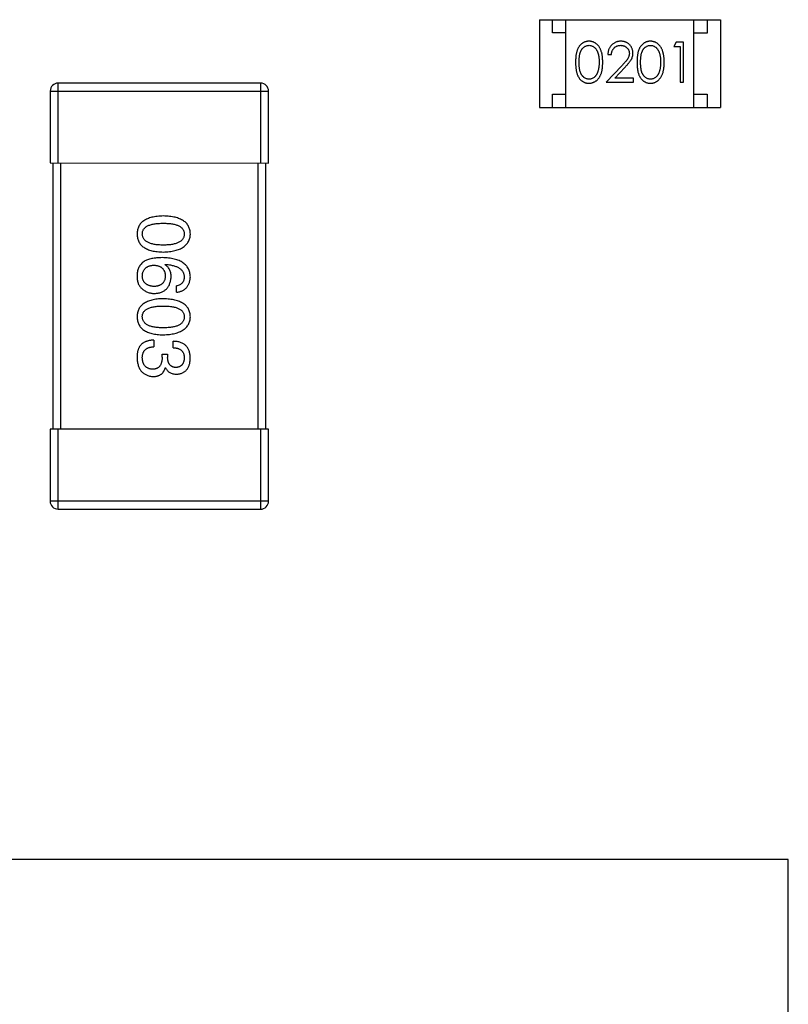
# Model space of a CAD drawing. Header units: millimetres. Extents: x 453.6 to 545.9, y 214.7 to 294.3.
# Tile 41 of 58: x 487.7 to 490.6, y 274 to 277.7. Entities that reach past the tile are written whole.
import ezdxf

# ---------------------------------------------------------------- set-up
doc = ezdxf.new("R2010")
doc.units = ezdxf.units.MM
doc.header["$LTSCALE"] = 30.734
doc.layers.get('0').update_dxf_attribs({"linetype": 'CONTINUOUS'})

msp = doc.modelspace()

# ---------------------------------------------------------------- linework, layer by layer
at = {"linetype": 'Continuous'}
for p, q in [((489.632, 277.7181), (489.632, 277.3881)), ((489.632, 277.7181), (490.312, 277.7179)), ((489.682, 277.6681), (489.682, 277.7181)), ((489.732, 277.3881), (489.732, 277.7181)), ((490.212, 277.388), (490.212, 277.718)), ((490.262, 277.718), (490.262, 277.668)), ((490.312, 277.7179), (490.312, 277.3879)), ((489.732, 277.6681), (489.682, 277.6681)), ((490.262, 277.668), (490.212, 277.668)), ((490.1461, 277.6333), (490.1373, 277.6179)), ((490.1738, 277.6333), (490.1461, 277.6333)), ((490.1738, 277.4833), (490.1738, 277.6333)), ((490.1373, 277.6179), (490.1604, 277.6179)), ((490.1604, 277.6179), (490.1603, 277.4833)), ((489.8892, 277.5872), (489.9027, 277.5871)), ((489.9416, 277.5454), (489.8834, 277.4833)), ((489.9155, 277.4987), (489.9531, 277.5387)), ((487.8255, 277.18), (487.8255, 277.48)), ((488.5855, 277.4798), (487.8255, 277.48)), ((488.5855, 277.4798), (488.5855, 277.1798)), ((489.8834, 277.4833), (489.9853, 277.4833)), ((489.9853, 277.4987), (489.9155, 277.4987)), ((489.9853, 277.4833), (489.9853, 277.4987)), ((490.1603, 277.4833), (490.1738, 277.4833)), ((487.7955, 277.45), (487.7955, 277.18)), ((487.7955, 277.45), (488.6155, 277.4498)), ((488.6155, 277.1798), (488.6155, 277.4498)), ((489.682, 277.3881), (489.682, 277.4381)), ((489.682, 277.4381), (489.732, 277.4381)), ((490.212, 277.438), (490.262, 277.438)), ((490.262, 277.438), (490.262, 277.388)), ((489.632, 277.3881), (490.312, 277.3879)), ((487.7955, 277.18), (488.6155, 277.1798)), ((487.8055, 277.18), (487.8053, 276.18)), ((487.8353, 276.18), (487.8355, 277.18)), ((488.5755, 277.1798), (488.5753, 276.1798)), ((488.6053, 276.1798), (488.6055, 277.1798)), ((488.2255, 276.7982), (488.2266, 276.7993)), ((488.2692, 276.6944), (488.2692, 276.7184)), ((488.185, 276.5146), (488.185, 276.4895)), ((488.2572, 276.4862), (488.2572, 276.5103)), ((488.2156, 276.4502), (488.2156, 276.4622)), ((488.2156, 276.4622), (488.2364, 276.4622)), ((488.2364, 276.4622), (488.2364, 276.4491)), ((488.2287, 276.4108), (488.2276, 276.4108)), ((487.7953, 276.18), (487.7953, 275.91)), ((488.6153, 276.1798), (487.7953, 276.18)), ((487.8253, 275.88), (487.8253, 276.18)), ((488.5853, 276.1798), (488.5853, 275.8798)), ((488.6153, 275.9098), (488.6153, 276.1798)), ((488.6153, 275.9098), (487.7953, 275.91)), ((487.8253, 275.88), (488.5853, 275.8798)), ((490.5668, 274.5636), (487.4168, 274.5641)), ((490.5662, 271.4636), (490.5668, 274.5636))]:
    msp.add_line(p, q, dxfattribs=at)
for centre, start, end in [((487.8255, 277.45), 89.99, 179.99), ((488.5855, 277.4498), 359.99, 89.99), ((487.8253, 275.91), 179.99, 269.99), ((488.5853, 275.9098), 269.99, 359.99)]:
    msp.add_arc(centre, 0.03, start, end, dxfattribs=at)
for points, knots in [([(489.8182, 277.6372), (489.817, 277.6371), (489.8147, 277.6371), (489.8112, 277.6367), (489.8079, 277.636), (489.8046, 277.6351), (489.8014, 277.6339), (489.7982, 277.6325), (489.7952, 277.6308), (489.7923, 277.6288), (489.7894, 277.6266), (489.7868, 277.6242), (489.7843, 277.6214), (489.782, 277.6185), (489.7798, 277.6153), (489.7778, 277.6118), (489.776, 277.6081), (489.7743, 277.6042), (489.7728, 277.5998), (489.7716, 277.5951), (489.7704, 277.59), (489.7696, 277.5845), (489.7689, 277.5785), (489.7684, 277.5721), (489.7681, 277.5653), (489.7681, 277.5607), (489.768, 277.5583)], [0, 0, 0, 0, 0.033742, 0.066533, 0.099153, 0.13154, 0.164087, 0.196563, 0.229707, 0.263315, 0.297504, 0.331686, 0.366482, 0.4021, 0.438958, 0.476748, 0.515985, 0.556589, 0.599519, 0.645765, 0.695487, 0.748721, 0.805687, 0.866754, 0.931405, 1, 1, 1, 1]), ([(489.87, 277.5582), (489.8699, 277.5606), (489.8699, 277.565), (489.8696, 277.5716), (489.8691, 277.5778), (489.8683, 277.5837), (489.8674, 277.5891), (489.8662, 277.5943), (489.8648, 277.599), (489.8632, 277.6034), (489.8614, 277.6075), (489.8595, 277.6114), (489.8573, 277.6149), (489.8551, 277.6182), (489.8527, 277.6212), (489.8501, 277.624), (489.8474, 277.6265), (489.8445, 277.6288), (489.8416, 277.6308), (489.8385, 277.6325), (489.8353, 277.6339), (489.832, 277.6351), (489.8287, 277.636), (489.8253, 277.6367), (489.8218, 277.6371), (489.8194, 277.6371), (489.8182, 277.6372)], [0, 0, 0, 0, 0.065278, 0.127205, 0.186168, 0.241675, 0.294115, 0.343609, 0.390387, 0.434463, 0.476646, 0.517002, 0.555936, 0.593716, 0.630057, 0.665601, 0.700745, 0.734917, 0.768681, 0.802087, 0.834849, 0.867433, 0.900138, 0.932806, 0.966212, 1, 1, 1, 1]), ([(489.9381, 277.6371), (489.9364, 277.6371), (489.9332, 277.637), (489.9283, 277.6364), (489.9237, 277.6352), (489.9193, 277.6337), (489.9151, 277.6317), (489.911, 277.6293), (489.9072, 277.6264), (489.9037, 277.6231), (489.9004, 277.6195), (489.8975, 277.6156), (489.8951, 277.6115), (489.8931, 277.6071), (489.8914, 277.6024), (489.8903, 277.5976), (489.8895, 277.5924), (489.8893, 277.5889), (489.8892, 277.5872)], [0, 0, 0, 0, 0.06445, 0.126725, 0.187421, 0.247417, 0.306749, 0.366595, 0.427749, 0.490235, 0.553031, 0.614805, 0.676505, 0.738096, 0.801021, 0.864897, 0.931209, 1, 1, 1, 1]), ([(489.9834, 277.5925), (489.9834, 277.594), (489.9833, 277.5969), (489.9827, 277.6013), (489.9817, 277.6054), (489.9804, 277.6094), (489.9786, 277.6133), (489.9764, 277.617), (489.9739, 277.6205), (489.9709, 277.6239), (489.9677, 277.627), (489.9642, 277.6297), (489.9604, 277.632), (489.9565, 277.6339), (489.9522, 277.6354), (489.9477, 277.6364), (489.943, 277.637), (489.9398, 277.6371), (489.9381, 277.6371)], [0, 0, 0, 0, 0.06271, 0.123347, 0.183401, 0.242828, 0.302097, 0.36242, 0.423725, 0.487032, 0.550491, 0.612709, 0.674265, 0.73617, 0.799211, 0.863483, 0.930525, 1, 1, 1, 1]), ([(490.049, 277.6371), (490.0478, 277.6371), (490.0455, 277.6371), (490.042, 277.6367), (490.0386, 277.636), (490.0353, 277.6351), (490.0321, 277.6339), (490.029, 277.6324), (490.026, 277.6307), (490.023, 277.6288), (490.0202, 277.6266), (490.0175, 277.6241), (490.0151, 277.6214), (490.0128, 277.6184), (490.0106, 277.6152), (490.0086, 277.6118), (490.0068, 277.6081), (490.0051, 277.6041), (490.0036, 277.5998), (490.0023, 277.5951), (490.0012, 277.59), (490.0004, 277.5845), (489.9997, 277.5785), (489.9992, 277.5721), (489.9989, 277.5653), (489.9988, 277.5606), (489.9988, 277.5582)], [0, 0, 0, 0, 0.033742, 0.066533, 0.099153, 0.13154, 0.164087, 0.196563, 0.229707, 0.263315, 0.297504, 0.331686, 0.366482, 0.4021, 0.438958, 0.476748, 0.515985, 0.556589, 0.599519, 0.645765, 0.695487, 0.748721, 0.805687, 0.866754, 0.931405, 1, 1, 1, 1]), ([(490.1007, 277.5582), (490.1007, 277.5605), (490.1007, 277.565), (490.1004, 277.5716), (490.0998, 277.5778), (490.0991, 277.5836), (490.0981, 277.5891), (490.097, 277.5942), (490.0955, 277.599), (490.094, 277.6034), (490.0921, 277.6075), (490.0902, 277.6113), (490.0881, 277.6149), (490.0859, 277.6182), (490.0835, 277.6212), (490.0809, 277.624), (490.0782, 277.6265), (490.0753, 277.6287), (490.0723, 277.6307), (490.0692, 277.6324), (490.0661, 277.6339), (490.0628, 277.6351), (490.0595, 277.636), (490.056, 277.6367), (490.0525, 277.6371), (490.0502, 277.6371), (490.049, 277.6371)], [0, 0, 0, 0, 0.065278, 0.127205, 0.186168, 0.241675, 0.294115, 0.343609, 0.390387, 0.434463, 0.476646, 0.517002, 0.555936, 0.593716, 0.630057, 0.665601, 0.700745, 0.734917, 0.768681, 0.802087, 0.834849, 0.867433, 0.900138, 0.932806, 0.966212, 1, 1, 1, 1]), ([(489.7815, 277.5583), (489.7815, 277.5603), (489.7815, 277.5642), (489.7818, 277.5699), (489.7821, 277.5752), (489.7826, 277.5801), (489.7832, 277.5846), (489.7841, 277.5888), (489.785, 277.5925), (489.7861, 277.5959), (489.7873, 277.599), (489.7887, 277.6019), (489.7902, 277.6046), (489.7918, 277.6071), (489.7935, 277.6095), (489.7954, 277.6116), (489.7975, 277.6136), (489.8003, 277.6158), (489.8041, 277.6181), (489.8088, 277.6203), (489.8137, 277.6215), (489.817, 277.6217), (489.8187, 277.6218)], [0, 0, 0, 0, 0.073302, 0.142286, 0.206253, 0.266017, 0.321612, 0.372532, 0.419497, 0.462398, 0.502825, 0.541489, 0.579034, 0.615143, 0.650298, 0.684912, 0.718701, 0.752189, 0.817245, 0.879117, 0.939613, 1, 1, 1, 1]), ([(489.8187, 277.6218), (489.8203, 277.6217), (489.8236, 277.6215), (489.8284, 277.6203), (489.8331, 277.6181), (489.8368, 277.6158), (489.8397, 277.6135), (489.8417, 277.6115), (489.8437, 277.6093), (489.8455, 277.6068), (489.8472, 277.6041), (489.8487, 277.6011), (489.8502, 277.598), (489.8515, 277.5945), (489.8527, 277.5909), (489.8537, 277.587), (489.8546, 277.5828), (489.8553, 277.5784), (489.8558, 277.5737), (489.8563, 277.5688), (489.8564, 277.5636), (489.8565, 277.5601), (489.8565, 277.5583)], [0, 0, 0, 0, 0.059689, 0.119507, 0.181075, 0.246162, 0.279894, 0.314468, 0.350403, 0.387474, 0.426147, 0.466624, 0.508745, 0.553328, 0.600058, 0.649177, 0.700552, 0.754894, 0.811825, 0.871514, 0.934319, 1, 1, 1, 1]), ([(489.9027, 277.5871), (489.9028, 277.5885), (489.903, 277.5911), (489.9038, 277.5949), (489.9047, 277.5984), (489.906, 277.6017), (489.9075, 277.6048), (489.9092, 277.6077), (489.9112, 277.6103), (489.9135, 277.6127), (489.9159, 277.6148), (489.9185, 277.6167), (489.9213, 277.6183), (489.9243, 277.6195), (489.9273, 277.6205), (489.9306, 277.6212), (489.934, 277.6217), (489.9363, 277.6217), (489.9374, 277.6218)], [0, 0, 0, 0, 0.073648, 0.143686, 0.210962, 0.275557, 0.338064, 0.399311, 0.4594, 0.51934, 0.579024, 0.637809, 0.695959, 0.754122, 0.813113, 0.873453, 0.935561, 1, 1, 1, 1]), ([(489.9374, 277.6218), (489.9386, 277.6217), (489.9408, 277.6217), (489.944, 277.6212), (489.9471, 277.6205), (489.9501, 277.6196), (489.9529, 277.6183), (489.9556, 277.6167), (489.9582, 277.6149), (489.9606, 277.6128), (489.9628, 277.6105), (489.9647, 277.6081), (489.9663, 277.6056), (489.9677, 277.603), (489.9687, 277.6002), (489.9694, 277.5973), (489.9699, 277.5944), (489.9699, 277.5924), (489.97, 277.5913)], [0, 0, 0, 0, 0.068027, 0.133505, 0.19695, 0.26027, 0.322741, 0.384982, 0.448465, 0.513424, 0.578224, 0.640011, 0.700094, 0.760067, 0.819012, 0.877878, 0.938035, 1, 1, 1, 1]), ([(489.97, 277.5913), (489.9699, 277.5897), (489.9698, 277.5865), (489.9687, 277.5817), (489.967, 277.577), (489.9651, 277.5732), (489.963, 277.5701), (489.9611, 277.5674), (489.9588, 277.5645), (489.9561, 277.5612), (489.953, 277.5577), (489.9496, 277.5538), (489.9457, 277.5497), (489.943, 277.5469), (489.9416, 277.5454)], [0, 0, 0, 0, 0.088014, 0.174976, 0.2638, 0.355443, 0.406413, 0.465519, 0.533076, 0.609353, 0.693899, 0.787171, 0.889197, 1, 1, 1, 1]), ([(489.9531, 277.5387), (489.9545, 277.5403), (489.9573, 277.5432), (489.9612, 277.5476), (489.9648, 277.5517), (489.968, 277.5556), (489.9708, 277.5592), (489.9733, 277.5626), (489.9754, 277.5658), (489.9777, 277.5696), (489.9801, 277.5743), (489.982, 277.5802), (489.9832, 277.5863), (489.9834, 277.5905), (489.9834, 277.5925)], [0, 0, 0, 0, 0.09953, 0.192079, 0.277712, 0.357454, 0.429648, 0.495771, 0.555538, 0.608657, 0.707578, 0.804328, 0.901298, 1, 1, 1, 1]), ([(490.0123, 277.5583), (490.0123, 277.5603), (490.0123, 277.5642), (490.0125, 277.5699), (490.0129, 277.5751), (490.0134, 277.58), (490.014, 277.5846), (490.0148, 277.5887), (490.0157, 277.5925), (490.0168, 277.5959), (490.0181, 277.599), (490.0194, 277.6019), (490.0209, 277.6046), (490.0226, 277.6071), (490.0243, 277.6094), (490.0262, 277.6116), (490.0282, 277.6135), (490.0311, 277.6158), (490.0348, 277.6181), (490.0395, 277.6202), (490.0444, 277.6215), (490.0478, 277.6217), (490.0494, 277.6217)], [0, 0, 0, 0, 0.073302, 0.142286, 0.206253, 0.266017, 0.321612, 0.372532, 0.419497, 0.462398, 0.502825, 0.541489, 0.579034, 0.615143, 0.650298, 0.684912, 0.718701, 0.752189, 0.817245, 0.879117, 0.939613, 1, 1, 1, 1]), ([(490.0494, 277.6217), (490.0511, 277.6217), (490.0543, 277.6215), (490.0592, 277.6202), (490.0639, 277.6181), (490.0676, 277.6158), (490.0705, 277.6135), (490.0725, 277.6115), (490.0745, 277.6092), (490.0763, 277.6068), (490.078, 277.604), (490.0795, 277.6011), (490.081, 277.5979), (490.0823, 277.5945), (490.0834, 277.5908), (490.0845, 277.5869), (490.0853, 277.5827), (490.0861, 277.5783), (490.0866, 277.5737), (490.087, 277.5688), (490.0872, 277.5636), (490.0872, 277.5601), (490.0873, 277.5583)], [0, 0, 0, 0, 0.059689, 0.119507, 0.181075, 0.246162, 0.279894, 0.314468, 0.350403, 0.387474, 0.426147, 0.466624, 0.508745, 0.553328, 0.600058, 0.649177, 0.700552, 0.754894, 0.811825, 0.871514, 0.934319, 1, 1, 1, 1]), ([(489.768, 277.5583), (489.7681, 277.5559), (489.7681, 277.5512), (489.7684, 277.5445), (489.7689, 277.5381), (489.7696, 277.5322), (489.7705, 277.5266), (489.7716, 277.5215), (489.7729, 277.5168), (489.7744, 277.5124), (489.7761, 277.5084), (489.7779, 277.5047), (489.78, 277.5012), (489.7821, 277.498), (489.7844, 277.4951), (489.7869, 277.4923), (489.7896, 277.4899), (489.7923, 277.4877), (489.7953, 277.4858), (489.7983, 277.4841), (489.8014, 277.4826), (489.8046, 277.4815), (489.8078, 277.4806), (489.8112, 277.4799), (489.8147, 277.4795), (489.817, 277.4795), (489.8182, 277.4795)], [0, 0, 0, 0, 0.068113, 0.132564, 0.193427, 0.250218, 0.303569, 0.353576, 0.400235, 0.443586, 0.484619, 0.524292, 0.56238, 0.599049, 0.63494, 0.669782, 0.704009, 0.737842, 0.771098, 0.803896, 0.836415, 0.868639, 0.900715, 0.933378, 0.966213, 1, 1, 1, 1]), ([(489.8186, 277.4949), (489.817, 277.4949), (489.8137, 277.4951), (489.8088, 277.4964), (489.8041, 277.4985), (489.8003, 277.5009), (489.7974, 277.5032), (489.7954, 277.5051), (489.7935, 277.5072), (489.7917, 277.5095), (489.7901, 277.5121), (489.7886, 277.5148), (489.7873, 277.5177), (489.786, 277.5208), (489.7849, 277.5242), (489.784, 277.528), (489.7833, 277.5321), (489.7826, 277.5366), (489.7821, 277.5415), (489.7818, 277.5468), (489.7815, 277.5524), (489.7815, 277.5563), (489.7815, 277.5583)], [0, 0, 0, 0, 0.060034, 0.120278, 0.182348, 0.247919, 0.281641, 0.315701, 0.350322, 0.385703, 0.421819, 0.459196, 0.497866, 0.538301, 0.58121, 0.628183, 0.679403, 0.734699, 0.794074, 0.858416, 0.927049, 1, 1, 1, 1]), ([(489.8182, 277.4795), (489.8194, 277.4795), (489.8217, 277.4795), (489.8253, 277.48), (489.8287, 277.4806), (489.832, 277.4816), (489.8353, 277.4828), (489.8385, 277.4842), (489.8416, 277.486), (489.8446, 277.4879), (489.8475, 277.4902), (489.8502, 277.4927), (489.8528, 277.4955), (489.8552, 277.4986), (489.8575, 277.5019), (489.8596, 277.5054), (489.8615, 277.5092), (489.8633, 277.5133), (489.8649, 277.5177), (489.8662, 277.5224), (489.8674, 277.5275), (489.8683, 277.533), (489.869, 277.5388), (489.8696, 277.5449), (489.8699, 277.5515), (489.8699, 277.556), (489.87, 277.5582)], [0, 0, 0, 0, 0.033824, 0.067298, 0.10028, 0.133019, 0.165736, 0.198792, 0.232372, 0.266409, 0.301016, 0.336196, 0.371972, 0.408574, 0.446394, 0.485225, 0.525372, 0.567224, 0.611081, 0.65775, 0.70702, 0.759235, 0.814484, 0.873227, 0.934937, 1, 1, 1, 1]), ([(489.8565, 277.5583), (489.8565, 277.5565), (489.8564, 277.553), (489.8562, 277.5477), (489.8557, 277.5427), (489.8551, 277.5379), (489.8543, 277.5333), (489.8534, 277.5289), (489.8522, 277.5247), (489.8513, 277.5219), (489.8508, 277.5206)], [0, 0, 0, 0, 0.141157, 0.277773, 0.409244, 0.535676, 0.657497, 0.775458, 0.889412, 1, 1, 1, 1]), ([(489.9988, 277.5582), (489.9988, 277.5558), (489.9988, 277.5512), (489.9992, 277.5444), (489.9996, 277.5381), (490.0004, 277.5321), (490.0013, 277.5266), (490.0023, 277.5215), (490.0036, 277.5167), (490.0052, 277.5124), (490.0069, 277.5084), (490.0087, 277.5047), (490.0107, 277.5012), (490.0129, 277.498), (490.0152, 277.495), (490.0177, 277.4923), (490.0203, 277.4899), (490.0231, 277.4877), (490.026, 277.4857), (490.0291, 277.4841), (490.0321, 277.4826), (490.0353, 277.4815), (490.0386, 277.4806), (490.042, 277.4799), (490.0454, 277.4795), (490.0478, 277.4795), (490.0489, 277.4794)], [0, 0, 0, 0, 0.068113, 0.132564, 0.193427, 0.250218, 0.303569, 0.353576, 0.400235, 0.443586, 0.484619, 0.524292, 0.56238, 0.599049, 0.63494, 0.669782, 0.704009, 0.737842, 0.771098, 0.803896, 0.836415, 0.868639, 0.900715, 0.933378, 0.966213, 1, 1, 1, 1]), ([(490.0494, 277.4948), (490.0477, 277.4949), (490.0444, 277.4951), (490.0396, 277.4964), (490.0348, 277.4984), (490.0311, 277.5008), (490.0282, 277.5031), (490.0262, 277.505), (490.0243, 277.5072), (490.0225, 277.5095), (490.0209, 277.512), (490.0194, 277.5147), (490.018, 277.5176), (490.0168, 277.5207), (490.0157, 277.5242), (490.0148, 277.5279), (490.014, 277.5321), (490.0134, 277.5366), (490.0129, 277.5415), (490.0125, 277.5467), (490.0123, 277.5524), (490.0123, 277.5563), (490.0123, 277.5583)], [0, 0, 0, 0, 0.060034, 0.120278, 0.182348, 0.247919, 0.281641, 0.315701, 0.350322, 0.385703, 0.421819, 0.459196, 0.497866, 0.538301, 0.58121, 0.628183, 0.679403, 0.734699, 0.794074, 0.858416, 0.927049, 1, 1, 1, 1]), ([(490.0489, 277.4794), (490.0501, 277.4794), (490.0525, 277.4795), (490.056, 277.4799), (490.0595, 277.4806), (490.0628, 277.4815), (490.0661, 277.4827), (490.0693, 277.4842), (490.0724, 277.4859), (490.0754, 277.4879), (490.0783, 277.4902), (490.081, 277.4927), (490.0836, 277.4955), (490.086, 277.4985), (490.0883, 277.5018), (490.0903, 277.5054), (490.0923, 277.5092), (490.094, 277.5132), (490.0957, 277.5176), (490.097, 277.5224), (490.0981, 277.5275), (490.0991, 277.5329), (490.0998, 277.5387), (490.1004, 277.5449), (490.1006, 277.5514), (490.1007, 277.5559), (490.1007, 277.5582)], [0, 0, 0, 0, 0.033824, 0.067298, 0.10028, 0.133019, 0.165736, 0.198792, 0.232372, 0.266409, 0.301016, 0.336196, 0.371972, 0.408574, 0.446394, 0.485225, 0.525372, 0.567224, 0.611081, 0.65775, 0.70702, 0.759235, 0.814484, 0.873227, 0.934937, 1, 1, 1, 1]), ([(490.0873, 277.5583), (490.0873, 277.5565), (490.0872, 277.5529), (490.0869, 277.5477), (490.0865, 277.5427), (490.0859, 277.5379), (490.0851, 277.5333), (490.0841, 277.5288), (490.083, 277.5246), (490.082, 277.5219), (490.0816, 277.5206)], [0, 0, 0, 0, 0.141157, 0.277773, 0.409244, 0.535676, 0.657497, 0.775458, 0.889412, 1, 1, 1, 1]), ([(489.8508, 277.5206), (489.8504, 277.5196), (489.8497, 277.5175), (489.8483, 277.5146), (489.8469, 277.5119), (489.8453, 277.5093), (489.8435, 277.507), (489.8417, 277.5049), (489.8397, 277.503), (489.8369, 277.5007), (489.8332, 277.4984), (489.8285, 277.4964), (489.8236, 277.4951), (489.8203, 277.4949), (489.8186, 277.4949)], [0, 0, 0, 0, 0.075949, 0.148549, 0.218996, 0.286119, 0.351826, 0.416074, 0.478265, 0.540325, 0.660405, 0.774606, 0.887187, 1, 1, 1, 1]), ([(490.0816, 277.5206), (490.0812, 277.5195), (490.0804, 277.5175), (490.0791, 277.5145), (490.0776, 277.5118), (490.076, 277.5093), (490.0743, 277.507), (490.0724, 277.5048), (490.0704, 277.5029), (490.0676, 277.5007), (490.0639, 277.4983), (490.0592, 277.4963), (490.0544, 277.495), (490.0511, 277.4949), (490.0494, 277.4948)], [0, 0, 0, 0, 0.075949, 0.148549, 0.218996, 0.286119, 0.351826, 0.416074, 0.478265, 0.540325, 0.660405, 0.774606, 0.887187, 1, 1, 1, 1]), ([(488.2201, 276.9809), (488.2162, 276.9808), (488.2085, 276.9805), (488.1975, 276.9795), (488.1872, 276.9781), (488.1776, 276.976), (488.1688, 276.9736), (488.1608, 276.9706), (488.1534, 276.9671), (488.1469, 276.9631), (488.141, 276.9586), (488.136, 276.9536), (488.1317, 276.9481), (488.1281, 276.9421), (488.1254, 276.9355), (488.1233, 276.9285), (488.1221, 276.921), (488.1218, 276.9159), (488.1217, 276.9132)], [0, 0, 0, 0, 0.087693, 0.170223, 0.247496, 0.319826, 0.387768, 0.451403, 0.511459, 0.568358, 0.622671, 0.675251, 0.726739, 0.778422, 0.830759, 0.884394, 0.940865, 1, 1, 1, 1]), ([(488.3217, 276.9132), (488.3216, 276.9158), (488.3214, 276.921), (488.3201, 276.9285), (488.3179, 276.9355), (488.3151, 276.942), (488.3114, 276.9481), (488.307, 276.9536), (488.3018, 276.9586), (488.2957, 276.9631), (488.2889, 276.9671), (488.2814, 276.9705), (488.2731, 276.9736), (488.2639, 276.976), (488.2541, 276.9781), (488.2434, 276.9795), (488.232, 276.9805), (488.2241, 276.9808), (488.2201, 276.9809)], [0, 0, 0, 0, 0.057911, 0.113262, 0.165956, 0.217443, 0.268511, 0.319665, 0.372, 0.426129, 0.483365, 0.543779, 0.607756, 0.676562, 0.749704, 0.827713, 0.911177, 1, 1, 1, 1]), ([(488.1414, 276.9132), (488.1414, 276.9148), (488.1416, 276.918), (488.1425, 276.9227), (488.144, 276.927), (488.1463, 276.931), (488.149, 276.9346), (488.1524, 276.938), (488.1565, 276.941), (488.1611, 276.9437), (488.1664, 276.946), (488.1722, 276.9481), (488.1788, 276.9497), (488.1858, 276.9512), (488.1935, 276.9523), (488.2018, 276.953), (488.2107, 276.9535), (488.2169, 276.9536), (488.2201, 276.9536)], [0, 0, 0, 0, 0.049766, 0.097012, 0.143225, 0.188786, 0.235079, 0.282962, 0.333687, 0.387747, 0.445963, 0.508657, 0.576545, 0.649868, 0.72822, 0.812712, 0.903543, 1, 1, 1, 1]), ([(488.2201, 276.9536), (488.2232, 276.9536), (488.2294, 276.9535), (488.2383, 276.953), (488.2467, 276.9523), (488.2543, 276.9512), (488.2614, 276.9497), (488.2679, 276.9481), (488.2738, 276.946), (488.279, 276.9436), (488.2837, 276.941), (488.2877, 276.938), (488.2911, 276.9346), (488.2939, 276.931), (488.2961, 276.927), (488.2977, 276.9226), (488.2986, 276.918), (488.2987, 276.9148), (488.2988, 276.9132)], [0, 0, 0, 0, 0.096452, 0.187278, 0.271765, 0.350519, 0.423437, 0.491321, 0.554011, 0.612224, 0.666281, 0.717003, 0.764884, 0.811423, 0.856783, 0.902993, 0.950236, 1, 1, 1, 1]), ([(488.1217, 276.9132), (488.1218, 276.9106), (488.1221, 276.9054), (488.1233, 276.8979), (488.1254, 276.8909), (488.1281, 276.8843), (488.1317, 276.8783), (488.1359, 276.8728), (488.141, 276.8678), (488.1468, 276.8633), (488.1534, 276.8593), (488.1607, 276.8558), (488.1688, 276.8528), (488.1776, 276.8503), (488.1871, 276.8483), (488.1975, 276.8469), (488.2085, 276.8458), (488.2161, 276.8456), (488.2201, 276.8454)], [0, 0, 0, 0, 0.059134, 0.115603, 0.169236, 0.221572, 0.273254, 0.32474, 0.377319, 0.431815, 0.488555, 0.548609, 0.612242, 0.680182, 0.75251, 0.829782, 0.91231, 1, 1, 1, 1]), ([(488.2201, 276.8717), (488.2169, 276.8717), (488.2109, 276.8717), (488.202, 276.8722), (488.1938, 276.873), (488.1862, 276.8742), (488.1792, 276.8756), (488.1727, 276.8774), (488.1669, 276.8794), (488.1617, 276.8819), (488.157, 276.8847), (488.1529, 276.8878), (488.1495, 276.8912), (488.1466, 276.895), (488.1444, 276.8991), (488.1427, 276.9035), (488.1417, 276.9082), (488.1415, 276.9115), (488.1414, 276.9132)], [0, 0, 0, 0, 0.094834, 0.184067, 0.267029, 0.344713, 0.417334, 0.484367, 0.546941, 0.604717, 0.65953, 0.710539, 0.759381, 0.806382, 0.853027, 0.900623, 0.949121, 1, 1, 1, 1]), ([(488.2201, 276.8454), (488.2241, 276.8456), (488.2319, 276.8459), (488.2432, 276.8471), (488.2537, 276.8487), (488.2635, 276.8507), (488.2726, 276.8533), (488.2809, 276.8563), (488.2884, 276.8598), (488.2952, 276.8638), (488.3012, 276.8683), (488.3065, 276.8733), (488.311, 276.8787), (488.3147, 276.8847), (488.3176, 276.8911), (488.3198, 276.8981), (488.3212, 276.9054), (488.3215, 276.9106), (488.3217, 276.9132)], [0, 0, 0, 0, 0.088475, 0.171606, 0.249595, 0.322626, 0.391327, 0.455765, 0.516374, 0.573675, 0.628522, 0.681161, 0.732559, 0.783563, 0.83504, 0.887639, 0.942585, 1, 1, 1, 1]), ([(488.2988, 276.9132), (488.2987, 276.9115), (488.2986, 276.9082), (488.2977, 276.9035), (488.2961, 276.899), (488.294, 276.8949), (488.2911, 276.8912), (488.2877, 276.8877), (488.2836, 276.8847), (488.279, 276.8819), (488.2738, 276.8794), (488.2679, 276.8773), (488.2614, 276.8756), (488.2543, 276.8741), (488.2466, 276.873), (488.2383, 276.8722), (488.2294, 276.8717), (488.2232, 276.8717), (488.2201, 276.8717)], [0, 0, 0, 0, 0.050604, 0.098688, 0.145699, 0.191791, 0.238625, 0.286717, 0.337546, 0.391814, 0.449755, 0.512106, 0.579685, 0.652048, 0.730262, 0.814146, 0.904281, 1, 1, 1, 1]), ([(488.2157, 276.8244), (488.2121, 276.8244), (488.2053, 276.8243), (488.1952, 276.8236), (488.1858, 276.8226), (488.177, 276.821), (488.1688, 276.819), (488.1613, 276.8166), (488.1543, 276.8137), (488.15, 276.8114), (488.1479, 276.8102)], [0, 0, 0, 0, 0.151498, 0.29521, 0.430242, 0.557137, 0.677306, 0.790845, 0.898111, 1, 1, 1, 1]), ([(488.3217, 276.7523), (488.3215, 276.7551), (488.3212, 276.7606), (488.3197, 276.7686), (488.3174, 276.7761), (488.3144, 276.783), (488.3105, 276.7895), (488.3058, 276.7953), (488.3004, 276.8007), (488.2941, 276.8054), (488.287, 276.8097), (488.2792, 276.8134), (488.2705, 276.8166), (488.2611, 276.8192), (488.2509, 276.8214), (488.2398, 276.8229), (488.228, 276.824), (488.2199, 276.8243), (488.2157, 276.8244)], [0, 0, 0, 0, 0.058957, 0.115262, 0.16907, 0.221312, 0.273147, 0.324961, 0.377649, 0.432026, 0.488925, 0.549039, 0.612912, 0.680653, 0.753056, 0.830314, 0.912483, 1, 1, 1, 1]), ([(488.1479, 276.8102), (488.1459, 276.8087), (488.1419, 276.8058), (488.1368, 276.8006), (488.1323, 276.7949), (488.1287, 276.7887), (488.1257, 276.782), (488.1236, 276.7747), (488.1221, 276.767), (488.1218, 276.7616), (488.1217, 276.7589)], [0, 0, 0, 0, 0.125033, 0.246266, 0.36603, 0.485265, 0.606781, 0.732144, 0.862551, 1, 1, 1, 1]), ([(488.1414, 276.7545), (488.1414, 276.7561), (488.1415, 276.7592), (488.1422, 276.7637), (488.1431, 276.7679), (488.1444, 276.7718), (488.146, 276.7755), (488.148, 276.7788), (488.1502, 276.7819), (488.1528, 276.7846), (488.1557, 276.7871), (488.159, 276.7892), (488.1625, 276.7911), (488.1664, 276.7927), (488.1706, 276.7939), (488.1751, 276.7949), (488.18, 276.7957), (488.1833, 276.7959), (488.1851, 276.796)], [0, 0, 0, 0, 0.070403, 0.137196, 0.200053, 0.260887, 0.31876, 0.37535, 0.430743, 0.485927, 0.541678, 0.598832, 0.657726, 0.719441, 0.783504, 0.851852, 0.923533, 1, 1, 1, 1]), ([(488.1851, 276.796), (488.1868, 276.7959), (488.19, 276.7957), (488.1948, 276.795), (488.1992, 276.794), (488.2033, 276.7927), (488.2071, 276.7912), (488.2105, 276.7894), (488.2137, 276.7873), (488.2165, 276.7848), (488.2191, 276.7822), (488.2212, 276.7792), (488.2232, 276.776), (488.2247, 276.7724), (488.226, 276.7686), (488.2269, 276.7645), (488.2275, 276.7601), (488.2276, 276.7571), (488.2277, 276.7556)], [0, 0, 0, 0, 0.076072, 0.148369, 0.216753, 0.281358, 0.342792, 0.401604, 0.458929, 0.514444, 0.569818, 0.625343, 0.681554, 0.739608, 0.800134, 0.863477, 0.929547, 1, 1, 1, 1]), ([(488.2495, 276.7523), (488.2495, 276.7549), (488.2494, 276.76), (488.2482, 276.7673), (488.2463, 276.774), (488.2437, 276.7802), (488.2403, 276.7857), (488.2361, 276.7906), (488.2312, 276.7948), (488.2274, 276.797), (488.2255, 276.7982)], [0, 0, 0, 0, 0.144617, 0.279572, 0.40596, 0.526097, 0.64389, 0.760003, 0.877724, 1, 1, 1, 1]), ([(488.2266, 276.7993), (488.2294, 276.7991), (488.2349, 276.7987), (488.2429, 276.7977), (488.2503, 276.7964), (488.2572, 276.7948), (488.2636, 276.7929), (488.2695, 276.7907), (488.2748, 276.7883), (488.2796, 276.7855), (488.2838, 276.7823), (488.2876, 276.779), (488.2908, 276.7753), (488.2934, 276.7712), (488.2957, 276.7669), (488.2972, 276.7623), (488.2983, 276.7574), (488.2986, 276.754), (488.2987, 276.7523)], [0, 0, 0, 0, 0.089218, 0.173709, 0.252753, 0.326963, 0.397099, 0.462534, 0.524018, 0.582178, 0.637235, 0.689955, 0.741228, 0.791618, 0.841661, 0.892925, 0.945259, 1, 1, 1, 1]), ([(488.1217, 276.7589), (488.1216, 276.7561), (488.1215, 276.7506), (488.1222, 276.7428), (488.1233, 276.7357), (488.1251, 276.7292), (488.1274, 276.7233), (488.1304, 276.7181), (488.1338, 276.7134), (488.1367, 276.7109), (488.1381, 276.7097)], [0, 0, 0, 0, 0.156782, 0.301945, 0.436395, 0.561474, 0.678489, 0.78853, 0.894967, 1, 1, 1, 1]), ([(488.1862, 276.7162), (488.1844, 276.7163), (488.1811, 276.7166), (488.1762, 276.7173), (488.1717, 276.7182), (488.1674, 276.7194), (488.1635, 276.7208), (488.1599, 276.7226), (488.1566, 276.7245), (488.1536, 276.7268), (488.151, 276.7294), (488.1486, 276.7322), (488.1466, 276.7352), (488.1449, 276.7386), (488.1435, 276.7422), (488.1424, 276.746), (488.1417, 276.7502), (488.1415, 276.753), (488.1414, 276.7545)], [0, 0, 0, 0, 0.078863, 0.153308, 0.223539, 0.289857, 0.35341, 0.413572, 0.471721, 0.528235, 0.584279, 0.638781, 0.69466, 0.751251, 0.809198, 0.869697, 0.933318, 1, 1, 1, 1]), ([(488.2277, 276.7556), (488.2276, 276.7541), (488.2275, 276.7511), (488.2269, 276.7469), (488.226, 276.7429), (488.2248, 276.7392), (488.2232, 276.7358), (488.2214, 276.7326), (488.2192, 276.7297), (488.2168, 276.7271), (488.214, 276.7248), (488.211, 276.7227), (488.2076, 276.7209), (488.2039, 276.7194), (488.1999, 276.7182), (488.1956, 276.7172), (488.191, 276.7166), (488.1878, 276.7163), (488.1862, 276.7162)], [0, 0, 0, 0, 0.069884, 0.136529, 0.199638, 0.259844, 0.317774, 0.374356, 0.430026, 0.485148, 0.5409, 0.597889, 0.657472, 0.718614, 0.783613, 0.85129, 0.923712, 1, 1, 1, 1]), ([(488.1872, 276.69), (488.1896, 276.6901), (488.1942, 276.6904), (488.2008, 276.6914), (488.207, 276.6928), (488.2128, 276.6946), (488.2182, 276.6969), (488.2232, 276.6997), (488.2277, 276.7029), (488.2318, 276.7066), (488.2355, 276.7108), (488.2389, 276.7153), (488.2417, 276.7204), (488.2441, 276.7259), (488.2462, 276.7318), (488.2477, 276.7383), (488.2489, 276.7451), (488.2493, 276.7498), (488.2495, 276.7523)], [0, 0, 0, 0, 0.071527, 0.139094, 0.20346, 0.264939, 0.323904, 0.381383, 0.437591, 0.493343, 0.549401, 0.606085, 0.664838, 0.725424, 0.788712, 0.855452, 0.925772, 1, 1, 1, 1]), ([(488.2987, 276.7523), (488.2987, 276.75), (488.2985, 276.7457), (488.2971, 276.7396), (488.2948, 276.7341), (488.2915, 276.7294), (488.2872, 276.7255), (488.2821, 276.7223), (488.276, 276.7199), (488.2715, 276.7189), (488.2692, 276.7184)], [0, 0, 0, 0, 0.136586, 0.261496, 0.378089, 0.490612, 0.605522, 0.725767, 0.8561, 1, 1, 1, 1]), ([(488.2692, 276.6944), (488.2712, 276.6946), (488.2751, 276.6951), (488.2807, 276.6964), (488.286, 276.6979), (488.2909, 276.6999), (488.2955, 276.7023), (488.2997, 276.705), (488.3035, 276.708), (488.307, 276.7115), (488.3101, 276.7153), (488.3129, 276.7195), (488.3153, 276.7241), (488.3173, 276.729), (488.3189, 276.7343), (488.3202, 276.74), (488.3212, 276.746), (488.3215, 276.7501), (488.3217, 276.7523)], [0, 0, 0, 0, 0.06947, 0.136096, 0.199592, 0.260665, 0.319672, 0.377156, 0.433415, 0.489984, 0.546535, 0.604276, 0.663499, 0.725182, 0.788953, 0.855683, 0.926216, 1, 1, 1, 1]), ([(488.1381, 276.7097), (488.1398, 276.7081), (488.1432, 276.705), (488.1488, 276.701), (488.1546, 276.6976), (488.1607, 276.6948), (488.167, 276.6926), (488.1735, 276.6911), (488.1803, 276.6902), (488.1849, 276.6901), (488.1872, 276.69)], [0, 0, 0, 0, 0.129393, 0.255335, 0.378531, 0.500878, 0.622934, 0.746191, 0.87096, 1, 1, 1, 1]), ([(488.22, 276.6701), (488.2161, 276.6699), (488.2085, 276.6697), (488.1974, 276.6687), (488.1871, 276.6672), (488.1776, 276.6652), (488.1688, 276.6627), (488.1607, 276.6597), (488.1534, 276.6562), (488.1468, 276.6522), (488.141, 276.6478), (488.1359, 276.6427), (488.1316, 276.6372), (488.1281, 276.6312), (488.1253, 276.6247), (488.1233, 276.6177), (488.122, 276.6102), (488.1218, 276.605), (488.1217, 276.6023)], [0, 0, 0, 0, 0.087693, 0.170223, 0.247496, 0.319826, 0.387768, 0.451403, 0.511459, 0.568358, 0.622671, 0.675251, 0.726739, 0.778422, 0.830759, 0.884394, 0.940865, 1, 1, 1, 1]), ([(488.3217, 276.6023), (488.3215, 276.6049), (488.3213, 276.6101), (488.32, 276.6176), (488.3179, 276.6246), (488.3151, 276.6312), (488.3114, 276.6372), (488.3069, 276.6427), (488.3017, 276.6477), (488.2957, 276.6522), (488.2889, 276.6562), (488.2813, 276.6597), (488.273, 276.6627), (488.2639, 276.6652), (488.254, 276.6672), (488.2434, 276.6686), (488.232, 276.6697), (488.2241, 276.6699), (488.22, 276.6701)], [0, 0, 0, 0, 0.057911, 0.113262, 0.165956, 0.217443, 0.268511, 0.319665, 0.372, 0.426129, 0.483365, 0.543779, 0.607756, 0.676562, 0.749704, 0.827713, 0.911177, 1, 1, 1, 1]), ([(488.1413, 276.6023), (488.1414, 276.604), (488.1415, 276.6072), (488.1424, 276.6118), (488.1439, 276.6161), (488.1462, 276.6201), (488.149, 276.6238), (488.1524, 276.6271), (488.1564, 276.6301), (488.1611, 276.6328), (488.1663, 276.6352), (488.1722, 276.6372), (488.1787, 276.6389), (488.1858, 276.6404), (488.1935, 276.6414), (488.2018, 276.6422), (488.2107, 276.6427), (488.2169, 276.6427), (488.22, 276.6428)], [0, 0, 0, 0, 0.049766, 0.097012, 0.143225, 0.188786, 0.235079, 0.282962, 0.333687, 0.387747, 0.445963, 0.508657, 0.576545, 0.649868, 0.72822, 0.812712, 0.903543, 1, 1, 1, 1]), ([(488.22, 276.6428), (488.2232, 276.6427), (488.2294, 276.6427), (488.2383, 276.6422), (488.2466, 276.6414), (488.2543, 276.6404), (488.2614, 276.6389), (488.2679, 276.6372), (488.2737, 276.6351), (488.279, 276.6328), (488.2836, 276.6301), (488.2877, 276.6271), (488.2911, 276.6237), (488.2939, 276.6201), (488.2961, 276.6161), (488.2976, 276.6118), (488.2985, 276.6071), (488.2986, 276.6039), (488.2987, 276.6023)], [0, 0, 0, 0, 0.096452, 0.187278, 0.271765, 0.350519, 0.423437, 0.491321, 0.554011, 0.612224, 0.666281, 0.717003, 0.764884, 0.811423, 0.856783, 0.902993, 0.950236, 1, 1, 1, 1]), ([(488.1217, 276.6023), (488.1218, 276.5997), (488.122, 276.5945), (488.1233, 276.587), (488.1253, 276.58), (488.1281, 276.5735), (488.1316, 276.5674), (488.1359, 276.5619), (488.141, 276.5569), (488.1468, 276.5524), (488.1534, 276.5484), (488.1607, 276.545), (488.1687, 276.542), (488.1775, 276.5395), (488.1871, 276.5374), (488.1974, 276.536), (488.2084, 276.535), (488.2161, 276.5347), (488.22, 276.5346)], [0, 0, 0, 0, 0.059134, 0.115603, 0.169236, 0.221572, 0.273254, 0.32474, 0.377319, 0.431815, 0.488555, 0.548609, 0.612242, 0.680182, 0.75251, 0.829782, 0.91231, 1, 1, 1, 1]), ([(488.22, 276.5608), (488.2169, 276.5608), (488.2108, 276.5609), (488.202, 276.5614), (488.1938, 276.5622), (488.1862, 276.5633), (488.1791, 276.5647), (488.1727, 276.5665), (488.1669, 276.5686), (488.1616, 276.571), (488.157, 276.5738), (488.1529, 276.5769), (488.1494, 276.5803), (488.1466, 276.5841), (488.1443, 276.5882), (488.1427, 276.5926), (488.1416, 276.5974), (488.1414, 276.6007), (488.1413, 276.6023)], [0, 0, 0, 0, 0.094834, 0.184067, 0.267029, 0.344713, 0.417334, 0.484367, 0.546941, 0.604717, 0.65953, 0.710539, 0.759381, 0.806382, 0.853027, 0.900623, 0.949121, 1, 1, 1, 1]), ([(488.22, 276.5346), (488.224, 276.5347), (488.2318, 276.5351), (488.2431, 276.5362), (488.2537, 276.5378), (488.2635, 276.5399), (488.2725, 276.5424), (488.2808, 276.5454), (488.2883, 276.5489), (488.2951, 276.5529), (488.3011, 276.5574), (488.3064, 276.5624), (488.3109, 276.5679), (488.3146, 276.5738), (488.3175, 276.5803), (488.3198, 276.5872), (488.3212, 276.5946), (488.3215, 276.5997), (488.3217, 276.6023)], [0, 0, 0, 0, 0.088475, 0.171606, 0.249595, 0.322626, 0.391327, 0.455765, 0.516374, 0.573675, 0.628522, 0.681161, 0.732559, 0.783563, 0.83504, 0.887639, 0.942585, 1, 1, 1, 1]), ([(488.2987, 276.6023), (488.2986, 276.6006), (488.2985, 276.5974), (488.2976, 276.5926), (488.2961, 276.5882), (488.2939, 276.584), (488.2911, 276.5803), (488.2877, 276.5769), (488.2836, 276.5738), (488.279, 276.571), (488.2737, 276.5686), (488.2678, 276.5665), (488.2614, 276.5647), (488.2543, 276.5633), (488.2466, 276.5622), (488.2383, 276.5614), (488.2293, 276.5609), (488.2232, 276.5608), (488.22, 276.5608)], [0, 0, 0, 0, 0.050604, 0.098688, 0.145699, 0.191791, 0.238625, 0.286717, 0.337546, 0.391814, 0.449755, 0.512106, 0.579685, 0.652048, 0.730262, 0.814146, 0.904281, 1, 1, 1, 1]), ([(488.1282, 276.4851), (488.1277, 276.484), (488.1266, 276.4817), (488.1253, 276.4779), (488.1241, 276.4739), (488.1232, 276.4695), (488.1225, 276.4648), (488.122, 276.4598), (488.1217, 276.4546), (488.1217, 276.4509), (488.1216, 276.4491)], [0, 0, 0, 0, 0.101955, 0.208983, 0.322698, 0.44339, 0.570851, 0.70629, 0.84885, 1, 1, 1, 1]), ([(488.185, 276.5146), (488.1832, 276.5146), (488.1798, 276.5145), (488.1746, 276.514), (488.1698, 276.5133), (488.1651, 276.5124), (488.1607, 276.5113), (488.1566, 276.5101), (488.1527, 276.5085), (488.149, 276.5068), (488.1455, 276.5048), (488.1423, 276.5027), (488.1393, 276.5003), (488.1366, 276.4977), (488.1341, 276.4949), (488.1319, 276.4918), (488.1299, 276.4886), (488.1287, 276.4863), (488.1282, 276.4851)], [0, 0, 0, 0, 0.078937, 0.154495, 0.226898, 0.296844, 0.363348, 0.427781, 0.48946, 0.549586, 0.607902, 0.664733, 0.720805, 0.776157, 0.831175, 0.886736, 0.943094, 1, 1, 1, 1]), ([(488.1413, 276.448), (488.1413, 276.4496), (488.1414, 276.4528), (488.1419, 276.4574), (488.1428, 276.4617), (488.144, 276.4657), (488.1455, 276.4694), (488.1474, 276.4728), (488.1496, 276.4759), (488.1522, 276.4787), (488.1551, 276.4811), (488.1584, 276.4832), (488.162, 276.4851), (488.1659, 276.4866), (488.1702, 276.4878), (488.1749, 276.4887), (488.1798, 276.4893), (488.1833, 276.4894), (488.185, 276.4895)], [0, 0, 0, 0, 0.071272, 0.13882, 0.201858, 0.262757, 0.320043, 0.376709, 0.431462, 0.486034, 0.541209, 0.597703, 0.65589, 0.717768, 0.782056, 0.850407, 0.92277, 1, 1, 1, 1]), ([(488.3216, 276.4469), (488.3215, 276.4494), (488.3214, 276.4543), (488.3205, 276.4614), (488.3192, 276.468), (488.3173, 276.4741), (488.315, 276.4798), (488.3122, 276.485), (488.3089, 276.4897), (488.305, 276.4939), (488.3008, 276.4977), (488.2959, 276.501), (488.2906, 276.5037), (488.2849, 276.506), (488.2786, 276.5078), (488.2719, 276.5092), (488.2647, 276.51), (488.2597, 276.5102), (488.2572, 276.5103)], [0, 0, 0, 0, 0.073232, 0.142595, 0.207997, 0.270074, 0.329156, 0.386529, 0.441846, 0.496976, 0.551877, 0.607941, 0.665637, 0.725446, 0.788542, 0.855101, 0.925196, 1, 1, 1, 1]), ([(488.2572, 276.4862), (488.2588, 276.4861), (488.2621, 276.486), (488.2668, 276.4854), (488.2712, 276.4847), (488.2753, 276.4835), (488.279, 276.4821), (488.2824, 276.4804), (488.2856, 276.4784), (488.2883, 276.4762), (488.2908, 276.4736), (488.2929, 276.4708), (488.2947, 276.4677), (488.2962, 276.4643), (488.2973, 276.4606), (488.2981, 276.4566), (488.2986, 276.4524), (488.2986, 276.4495), (488.2987, 276.448)], [0, 0, 0, 0, 0.078134, 0.15164, 0.221358, 0.286689, 0.348614, 0.407697, 0.464247, 0.520153, 0.574432, 0.629291, 0.684538, 0.742032, 0.801329, 0.863637, 0.930123, 1, 1, 1, 1]), ([(488.1216, 276.4491), (488.1218, 276.4463), (488.122, 276.441), (488.1229, 276.4333), (488.1243, 276.426), (488.1262, 276.4193), (488.1284, 276.4131), (488.1311, 276.4074), (488.1343, 276.4021), (488.1379, 276.3974), (488.142, 276.3932), (488.1465, 276.3895), (488.1515, 276.3863), (488.1569, 276.3836), (488.1627, 276.3814), (488.169, 276.3797), (488.1758, 276.3785), (488.1804, 276.3782), (488.1828, 276.378)], [0, 0, 0, 0, 0.078078, 0.151942, 0.221594, 0.28726, 0.350176, 0.409768, 0.467648, 0.523784, 0.578904, 0.634014, 0.689819, 0.746826, 0.805875, 0.867063, 0.931764, 1, 1, 1, 1]), ([(488.1795, 276.4054), (488.1781, 276.4055), (488.1752, 276.4057), (488.1711, 276.4064), (488.1672, 276.4074), (488.1636, 276.4088), (488.1603, 276.4104), (488.1572, 276.4123), (488.1544, 276.4146), (488.1519, 276.4171), (488.1496, 276.4199), (488.1476, 276.4231), (488.1459, 276.4265), (488.1444, 276.4302), (488.1433, 276.4342), (488.1423, 276.4386), (488.1416, 276.4432), (488.1414, 276.4464), (488.1413, 276.448)], [0, 0, 0, 0, 0.068514, 0.133941, 0.195994, 0.255362, 0.312994, 0.369441, 0.424687, 0.480522, 0.537148, 0.594801, 0.654411, 0.716817, 0.781981, 0.850498, 0.923306, 1, 1, 1, 1]), ([(488.2156, 276.4502), (488.2156, 276.4484), (488.2156, 276.4448), (488.2151, 276.4398), (488.2145, 276.435), (488.2134, 276.4306), (488.2122, 276.4266), (488.2107, 276.4229), (488.2088, 276.4195), (488.2067, 276.4165), (488.2043, 276.4139), (488.2016, 276.4116), (488.1986, 276.4096), (488.1953, 276.4081), (488.1918, 276.4069), (488.1879, 276.406), (488.1838, 276.4054), (488.181, 276.4054), (488.1795, 276.4054)], [0, 0, 0, 0, 0.082495, 0.159728, 0.232496, 0.300725, 0.365163, 0.425859, 0.483728, 0.538892, 0.592921, 0.646195, 0.699968, 0.754746, 0.811387, 0.870806, 0.933482, 1, 1, 1, 1]), ([(488.2681, 276.4119), (488.2668, 276.412), (488.2644, 276.4121), (488.2609, 276.4126), (488.2577, 276.4135), (488.2546, 276.4146), (488.2518, 276.4159), (488.2493, 276.4176), (488.2469, 276.4195), (488.2448, 276.4217), (488.2429, 276.4242), (488.2413, 276.4269), (488.2399, 276.4299), (488.2387, 276.4332), (488.2378, 276.4368), (488.2371, 276.4407), (488.2366, 276.4448), (488.2364, 276.4476), (488.2364, 276.4491)], [0, 0, 0, 0, 0.067741, 0.131599, 0.192143, 0.249977, 0.306453, 0.361639, 0.416449, 0.471489, 0.527582, 0.584873, 0.644974, 0.70814, 0.77492, 0.845909, 0.920585, 1, 1, 1, 1]), ([(488.2987, 276.448), (488.2986, 276.4466), (488.2985, 276.4439), (488.298, 276.44), (488.2973, 276.4364), (488.2964, 276.433), (488.2953, 276.4299), (488.2939, 276.427), (488.2923, 276.4244), (488.2905, 276.422), (488.2885, 276.4198), (488.2862, 276.418), (488.2838, 276.4163), (488.281, 276.4149), (488.2781, 276.4138), (488.275, 276.4129), (488.2716, 276.4122), (488.2693, 276.412), (488.2681, 276.4119)], [0, 0, 0, 0, 0.078051, 0.151197, 0.220412, 0.286742, 0.34933, 0.409464, 0.467368, 0.52298, 0.578639, 0.633998, 0.690142, 0.746855, 0.805868, 0.867776, 0.932345, 1, 1, 1, 1]), ([(488.2702, 276.3868), (488.2722, 276.3869), (488.2761, 276.3873), (488.2817, 276.3883), (488.287, 276.3898), (488.2919, 276.3916), (488.2964, 276.394), (488.3006, 276.3967), (488.3044, 276.3998), (488.3078, 276.4034), (488.3108, 276.4074), (488.3135, 276.4118), (488.3158, 276.4166), (488.3177, 276.4219), (488.3193, 276.4275), (488.3204, 276.4336), (488.3213, 276.4401), (488.3215, 276.4446), (488.3216, 276.4469)], [0, 0, 0, 0, 0.067521, 0.132139, 0.193339, 0.252064, 0.309083, 0.364848, 0.420021, 0.475612, 0.532002, 0.589602, 0.649896, 0.712634, 0.778603, 0.848416, 0.922155, 1, 1, 1, 1]), ([(488.1828, 276.378), (488.1842, 276.3781), (488.187, 276.3781), (488.1911, 276.3785), (488.195, 276.3791), (488.1987, 276.3801), (488.2022, 276.3812), (488.2055, 276.3826), (488.2086, 276.3843), (488.2116, 276.3862), (488.2143, 276.3883), (488.2168, 276.3908), (488.2191, 276.3935), (488.2212, 276.3965), (488.2231, 276.3997), (488.2249, 276.4031), (488.2264, 276.4069), (488.2272, 276.4095), (488.2276, 276.4108)], [0, 0, 0, 0, 0.071215, 0.138707, 0.20396, 0.266995, 0.327734, 0.387609, 0.445602, 0.503345, 0.561136, 0.618597, 0.677672, 0.738255, 0.799989, 0.863961, 0.930555, 1, 1, 1, 1]), ([(488.2287, 276.4108), (488.2297, 276.4089), (488.2316, 276.4052), (488.2352, 276.4002), (488.2396, 276.396), (488.2445, 276.3926), (488.2501, 276.39), (488.2563, 276.3881), (488.2631, 276.3869), (488.2678, 276.3868), (488.2702, 276.3868)], [0, 0, 0, 0, 0.125227, 0.244792, 0.361427, 0.478215, 0.59667, 0.722058, 0.856314, 1, 1, 1, 1])]:
    msp.add_open_spline(points, degree=3, knots=knots, dxfattribs=at)

doc.saveas('drawing.dxf')
